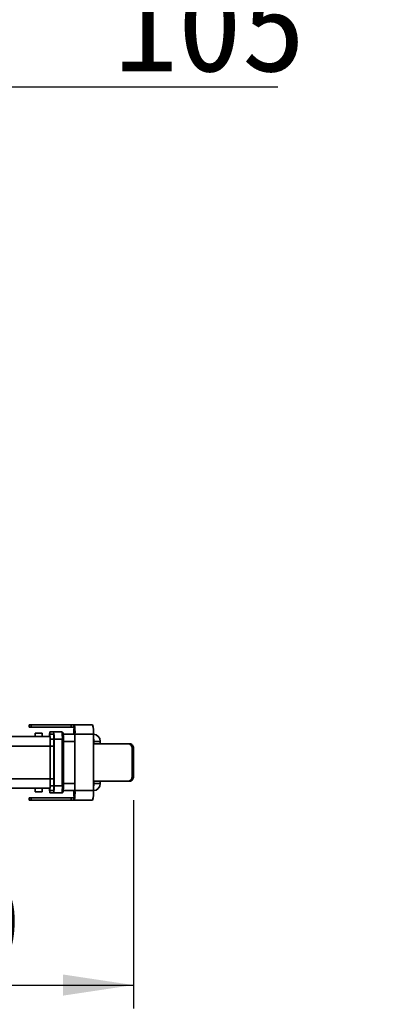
# Model space of a CAD drawing. Header units: millimetres. Extents: x 0 to 297, y 0 to 209.
# Tile 17 of 38: x 140 to 157, y 62 to 104. Entities that reach past the tile are written whole.
import ezdxf

# ---------------------------------------------------------------- set-up
doc = ezdxf.new("R2010")
doc.units = ezdxf.units.MM
doc.layers.add('图层0', color=7, linetype='Continuous')
doc.styles.add('SLDTEXTSTYLE0', font='SIMSUN.TTC')
doc.styles.add('SLDTEXTSTYLE5', font='SIMSUN.TTC', dxfattribs={"bigfont": 'bigfont'})
doc.dimstyles.new('SLDDIMSTYLE0', dxfattribs={"dimtxt": 4, "dimasz": 3, "dimexe": 0, "dimexo": 0.0625, "dimgap": 1, "dimtad": 2, "dimlfac": 10, "dimrnd": 1e-09, "dimzin": 12, "dimdsep": 46, "dimtxsty": 'SLDTEXTSTYLE0', "dimsah": 1, "dimcen": 0.09, "dimadec": 0, "dimazin": 3, "dimtfac": 1, "dimtofl": 0, "dimtmove": 0, "dimatfit": 3, "dimfxl": 0, "dimfrac": 2, "dimtolj": 1, "dimtzin": 12, "dimarcsym": 0})
doc.dimstyles.new('SLDDIMSTYLE2', dxfattribs={"dimtxt": 3, "dimasz": 3, "dimexe": 0, "dimexo": 0.0625, "dimgap": 0.75, "dimtad": 0, "dimtih": 1, "dimtoh": 1, "dimlfac": 3, "dimrnd": 1e-09, "dimzin": 12, "dimdsep": 46, "dimtxsty": 'SLDTEXTSTYLE0', "dimblk1": 'NONE', "dimblk2": 'NONE', "dimsah": 1, "dimcen": 0, "dimadec": 0, "dimazin": 3, "dimtfac": 1, "dimtmove": 0, "dimatfit": 3, "dimldrblk": 'NONE', "dimfxl": 0, "dimfrac": 2, "dimtolj": 1, "dimtzin": 12, "dimarcsym": 0})
doc.dimstyles.new('SLDDIMSTYLE7', dxfattribs={"dimtxt": 3, "dimasz": 3, "dimexe": 0, "dimexo": 0.0625, "dimgap": 0.75, "dimtad": 0, "dimtih": 1, "dimtoh": 1, "dimlfac": 3, "dimrnd": 1e-09, "dimzin": 12, "dimdsep": 46, "dimtxsty": 'SLDTEXTSTYLE0', "dimblk1": 'NONE', "dimblk2": 'NONE', "dimsah": 1, "dimcen": 0, "dimadec": 0, "dimazin": 3, "dimtol": 1, "dimtp": 0.03, "dimtfac": 1, "dimtmove": 0, "dimatfit": 3, "dimldrblk": 'NONE', "dimfxl": 0, "dimfrac": 2, "dimtolj": 1, "dimarcsym": 0})
doc.dimstyles.new('SLDDIMSTYLE8', dxfattribs={"dimtxt": 3, "dimasz": 3, "dimexe": 0, "dimexo": 0.0625, "dimgap": 0.75, "dimtad": 0, "dimtih": 1, "dimtoh": 1, "dimlfac": 3, "dimrnd": 1e-09, "dimzin": 12, "dimdsep": 46, "dimtxsty": 'SLDTEXTSTYLE0', "dimblk1": 'NONE', "dimblk2": 'NONE', "dimsah": 1, "dimcen": 0, "dimadec": 0, "dimazin": 3, "dimtfac": 1, "dimtmove": 0, "dimatfit": 3, "dimldrblk": 'NONE', "dimfxl": 0, "dimfrac": 2, "dimtolj": 1, "dimtzin": 12, "dimarcsym": 0})
doc.dimstyles.new('SLDDIMSTYLE9', dxfattribs={"dimtxt": 3, "dimasz": 3, "dimexe": 0, "dimexo": 0.0625, "dimgap": 0.75, "dimtad": 0, "dimtih": 1, "dimtoh": 1, "dimlfac": 2, "dimrnd": 1e-09, "dimzin": 12, "dimdsep": 46, "dimtxsty": 'SLDTEXTSTYLE0', "dimblk1": 'NONE', "dimblk2": 'NONE', "dimsah": 1, "dimcen": 0, "dimadec": 0, "dimazin": 3, "dimtfac": 1, "dimtmove": 0, "dimatfit": 3, "dimldrblk": 'NONE', "dimfxl": 0, "dimfrac": 2, "dimtolj": 1, "dimtzin": 12, "dimarcsym": 0})

# ---------------------------------------------------------------- blocks, each defined once
blk = doc.blocks.new('_D_14')
at = {"layer": '图层0'}
for p, q in [((128.256, 90.916), (128.256, 102.462)), ((138.754, 90.916), (138.754, 102.462)), ((128.256, 101.462), (138.754, 101.462)), ((138.754, 101.462), (151.338, 101.462))]:
    blk.add_line(p, q, dxfattribs=at)
for points in [[(128.256, 101.462), (131.256, 101.012), (131.256, 101.912)], [(138.754, 101.462), (135.754, 101.912), (135.754, 101.012)]]:
    blk.add_solid(points, dxfattribs=at)
at = {"layer": '图层0', "insert": (144.355, 106.116), "char_height": 4, "attachment_point": 1, "style": 'SLDTEXTSTYLE0'}
blk.add_mtext('105', dxfattribs=at)
blk = doc.blocks.new('_D_15')
at = {"layer": '图层0'}
for p, q in [((145.179, 71.065), (145.179, 62.179)), ((126.307, 69.765), (126.307, 62.179)), ((126.307, 63.179), (145.179, 63.179))]:
    blk.add_line(p, q, dxfattribs=at)
for points in [[(126.307, 63.179), (129.307, 62.729), (129.307, 63.629)], [(145.179, 63.179), (142.179, 63.629), (142.179, 62.729)]]:
    blk.add_solid(points, dxfattribs=at)
at = {"layer": '图层0', "insert": (132.252, 67.833), "char_height": 4, "attachment_point": 1, "style": 'SLDTEXTSTYLE0'}
blk.add_mtext('189', dxfattribs=at)
blk = doc.blocks.new('_D_17')
at = {"layer": '图层0'}
blk.add_line((202.251, 125.898), (186.871, 125.898), dxfattribs=at)
at = {"layer": '图层0', "char_height": 3, "attachment_point": 1, "style": 'SLDTEXTSTYLE0'}
for s, insert in [('PCD', (186.871, 129.388)), ('%%c', (192.109, 129.388)), ('126', (195.426, 129.388))]:
    blk.add_mtext(s, dxfattribs=dict(at, insert=insert))
blk = doc.blocks.new('_None')
blk = doc.blocks.new('SW_SYMBOL_HOLE_DEPTH')
at = {"layer": '图层0', "color": 0}
for p, q in [((0, 875), (800, 875)), ((400, 875), (400, 75)), ((100, 555), (400, 75)), ((700, 555), (400, 75))]:
    blk.add_line(p, q, dxfattribs=at)
blk = doc.blocks.new('_D_22')
at = {"layer": '图层0'}
blk.add_line((190.473, 159.019), (171.369, 159.019), dxfattribs=at)
at = {"layer": '图层0', "xscale": 0.003490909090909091, "yscale": 0.003490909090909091, "zscale": 0.003490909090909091}
blk.add_blockref('SW_SYMBOL_HOLE_DEPTH', (183.997, 159.264), dxfattribs=at)
at = {"layer": '图层0', "attachment_point": 1, "style": 'SLDTEXTSTYLE0'}
for s, insert, char_height in [('0.03', (179.342, 163.838), 2), ('+', (178.178, 163.838), 2), ('%%c', (171.369, 162.51), 3), ('4', (174.686, 162.51), 3), ('6', (187.14, 162.51), 3), ('0', (179.342, 161.51), 2)]:
    blk.add_mtext(s, dxfattribs=dict(at, insert=insert, char_height=char_height))
blk = doc.blocks.new('_D_23')
at = {"layer": '图层0'}
blk.add_line((236.746, 131.304), (257.363, 131.304), dxfattribs=at)
at = {"layer": '图层0', "char_height": 3, "attachment_point": 1}
for s, insert, style in [('%%c', (241.825, 133.794), 'SLDTEXTSTYLE0'), ('贯穿', (250.38, 133.794), 'SLDTEXTSTYLE5'), ('4-', (238.333, 133.794), 'SLDTEXTSTYLE0'), ('6.6', (245.142, 133.794), 'SLDTEXTSTYLE0'), ('圆周均布', (240.865, 130.302), 'SLDTEXTSTYLE5')]:
    blk.add_mtext(s, dxfattribs=dict(at, insert=insert, style=style))
blk = doc.blocks.new('_D_24')
at = {"layer": '图层0'}
blk.add_line((187.15, 100.074), (173.516, 100.074), dxfattribs=at)
at = {"layer": '图层0', "char_height": 3, "attachment_point": 1, "style": 'SLDTEXTSTYLE0'}
for s, insert in [('%%c', (178.753, 103.565)), ('PCD', (173.516, 103.565)), ('50', (182.071, 103.565))]:
    blk.add_mtext(s, dxfattribs=dict(at, insert=insert))

msp = doc.modelspace()

# ---------------------------------------------------------------- linework, layer by layer
at = {"color": 7, "linetype": 'Continuous', "lineweight": 35}
for p, q in [((140.7353377, 74.2645484), (140.7353377, 74.1645484)), ((140.81406322, 74.2645484), (140.7353377, 74.2645484)), ((140.81406322, 74.1645484), (140.7353377, 74.1645484)), ((140.81406322, 74.1645484), (140.81406322, 74.2645484)), ((142.52605069, 74.2645484), (140.81406322, 74.2645484)), ((142.52605069, 74.1645484), (140.81406322, 74.1645484)), ((140.9853377, 73.9145484), (140.9853377, 73.7645484)), ((141.2853377, 73.9145484), (140.9853377, 73.9145484)), ((141.2853377, 73.7645484), (141.2853377, 73.9145484)), ((141.77489114, 73.9645484), (141.62110458, 73.9645484)), ((141.77489114, 73.8645484), (141.62110458, 73.8645484)), ((141.77489114, 73.9645484), (142.12385491, 73.9645484)), ((142.18562764, 73.8645484), (142.6778701, 73.8645484)), ((142.52605069, 74.1645484), (142.52605069, 74.2645484)), ((142.52605069, 74.2645484), (142.64059829, 74.2645484)), ((142.64059829, 74.1645484), (142.52605069, 74.1645484)), ((142.64059829, 74.2645484), (142.64059829, 74.1645484)), ((142.65251702, 74.2645484), (142.64059829, 74.2645484)), ((142.65251702, 74.1645484), (142.64059829, 74.1645484)), ((142.64488916, 74.1145484), (142.64488916, 73.8645484)), ((142.66653146, 74.1145484), (142.64488916, 74.1145484)), ((142.65251702, 74.1645484), (142.65251702, 74.2645484)), ((143.43733079, 74.2645484), (142.65251702, 74.2645484)), ((142.6778701, 71.4645484), (142.6778701, 73.8645484)), ((142.68632113, 73.8645484), (142.6778701, 73.8645484)), ((142.68632113, 71.4645484), (142.68632113, 73.8645484)), ((143.47113489, 73.8645484), (142.68632113, 73.8645484)), ((143.47113489, 73.8645484), (143.47113489, 73.4645484)), ((139.5353377, 73.7645484), (141.6353377, 73.7645484)), ((141.6353377, 73.7645484), (141.6353377, 73.3645484)), ((141.7902698, 73.6645484), (141.6353377, 73.6645484)), ((141.7902698, 71.6645484), (141.7902698, 73.6645484)), ((141.79795913, 71.6645484), (141.79795913, 73.6645484)), ((142.14692289, 73.6645484), (141.79795913, 73.6645484)), ((142.14692289, 71.6645484), (142.14692289, 73.6645484)), ((142.19307823, 71.6645484), (142.19307823, 73.6645484)), ((143.47113489, 73.4645484), (143.47113489, 71.8645484)), ((143.47113489, 73.4645484), (144.95364566, 73.4645484)), ((143.76216867, 73.4645484), (143.76216867, 73.5645484)), ((144.95364566, 73.4645484), (145.01139858, 73.4645484)), ((141.6353377, 73.3645484), (141.6353377, 71.9645484)), ((145.12178428, 73.2645484), (145.12178428, 72.0645484)), ((145.17935923, 73.2645484), (145.12178428, 73.2645484)), ((145.17935923, 73.2645484), (145.17935923, 72.0645484)), ((141.6353377, 71.9645484), (141.6353377, 71.5645484)), ((144.95364566, 71.8645484), (143.47113489, 71.8645484)), ((143.47113489, 71.8645484), (143.47113489, 71.4645484)), ((143.76216867, 71.7645484), (143.76216867, 71.8645484)), ((145.01139858, 71.8645484), (144.95364566, 71.8645484)), ((145.12178428, 72.0645484), (145.17935923, 72.0645484)), ((141.6353377, 71.5645484), (139.91215109, 71.5645484)), ((140.9853377, 71.5645484), (140.9853377, 71.4145484)), ((141.2853377, 71.4145484), (140.9853377, 71.4145484)), ((141.2853377, 71.4145484), (141.2853377, 71.5645484)), ((141.62110458, 71.4645484), (141.77489114, 71.4645484)), ((141.62110458, 71.3645484), (141.77489114, 71.3645484)), ((141.7902698, 71.6645484), (141.6353377, 71.6645484)), ((142.12385491, 71.3645484), (141.77489114, 71.3645484)), ((141.79795913, 71.6645484), (142.14692289, 71.6645484)), ((142.6778701, 71.4645484), (142.18514567, 71.4645484)), ((142.64488916, 71.4645484), (142.64488916, 71.2145484)), ((142.68632113, 71.4645484), (142.6778701, 71.4645484)), ((142.68632113, 71.4645484), (143.47113489, 71.4645484)), ((140.7353377, 71.1645484), (140.7353377, 71.0645484)), ((140.7353377, 71.1645484), (140.81406322, 71.1645484)), ((140.7353377, 71.0645484), (140.81406322, 71.0645484)), ((140.81406322, 71.0645484), (140.81406322, 71.1645484)), ((140.81406322, 71.1645484), (142.52605069, 71.1645484)), ((140.81406322, 71.0645484), (142.52605069, 71.0645484)), ((142.52605069, 71.0645484), (142.52605069, 71.1645484)), ((142.52605069, 71.1645484), (142.64059829, 71.1645484)), ((142.64059829, 71.0645484), (142.52605069, 71.0645484)), ((142.64059829, 71.1645484), (142.64059829, 71.0645484)), ((142.64059829, 71.1645484), (142.65251702, 71.1645484)), ((142.64059829, 71.0645484), (142.65251702, 71.0645484)), ((142.66653146, 71.2145484), (142.64488916, 71.2145484)), ((142.65251702, 71.0645484), (142.65251702, 71.1645484)), ((143.43733079, 71.0645484), (142.65251702, 71.0645484))]:
    msp.add_line(p, q, dxfattribs=at)
at = {"color": 8, "linetype": 'Continuous', "lineweight": 35}
for p, q in [((142.14692289, 73.6645484), (142.19307823, 73.6645484)), ((142.6778701, 73.5645484), (142.19307823, 73.5645484)), ((143.48523666, 73.5645484), (143.47113489, 73.5645484)), ((143.48523666, 73.4645484), (143.48523666, 73.5645484)), ((143.76216867, 73.5645484), (143.48523666, 73.5645484)), ((141.6353377, 73.3645484), (139.7465595, 73.3645484)), ((141.7902698, 73.3645484), (141.6353377, 73.3645484)), ((139.90650173, 71.9645484), (141.6353377, 71.9645484)), ((141.7902698, 71.9645484), (141.6353377, 71.9645484)), ((142.19307823, 71.7645484), (142.6778701, 71.7645484)), ((143.47113489, 71.7645484), (143.48523666, 71.7645484)), ((143.48523666, 71.7645484), (143.48523666, 71.8645484)), ((143.76216867, 71.7645484), (143.48523666, 71.7645484)), ((142.14692289, 71.6645484), (142.19307823, 71.6645484))]:
    msp.add_line(p, q, dxfattribs=at)
at = {"color": 7, "linetype": 'Continuous', "lineweight": 35}
for centre, radius, start, end in [((142.35554197, 73.78350058), 0.75642355, 166.151987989, 181.435694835), ((141.90951953, 73.77524953), 0.30192296, 162.796458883, 182.031172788), ((140.80528034, 73.73910496), 0.99547469, 355.704783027, 13.089233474), ((141.12848394, 73.71425277), 0.66364979, 355.704783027, 13.089233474), ((141.1542441, 73.73910496), 0.99547469, 355.704783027, 13.089233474), ((141.47767987, 73.96383421), 1.2127124, 355.303889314, 14.357317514), ((141.77138916, 73.93901275), 0.9095343, 355.303889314, 14.357317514), ((142.26249364, 73.96383421), 1.2127124, 355.303889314, 14.357317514), ((143.46216867, 73.5645484), 0.3, 0, 88.287323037), ((143.46216867, 71.7645484), 0.3, 271.712676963, 0), ((142.15464056, 71.5237495), 0.5567815, 175.797809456, 196.61450772), ((141.90951953, 71.55384728), 0.30192296, 177.968827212, 197.203541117), ((140.80528034, 71.58999185), 0.99547469, 346.910766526, 4.295216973), ((141.12848394, 71.61484403), 0.66364979, 346.910766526, 4.295216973), ((141.1542441, 71.58999185), 0.99547469, 346.910766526, 4.295216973), ((141.77138916, 71.39008405), 0.9095343, 345.642682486, 4.696110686), ((141.47767987, 71.3652626), 1.2127124, 345.642682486, 4.696110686), ((142.26249364, 71.3652626), 1.2127124, 345.642682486, 4.696110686)]:
    msp.add_arc(centre, radius, start, end, dxfattribs=at)
at = {"color": 8, "linetype": 'Continuous', "lineweight": 35}
for centre, start, end in [((141.52407812, 73.60306045), 358.875004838, 6.966092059), ((141.52407812, 71.72603636), 353.033907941, 1.124995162)]:
    msp.add_arc(centre, 1.96153664, start, end, dxfattribs=at)
at = {"color": 7, "linetype": 'Continuous', "lineweight": 35}
for points, knots in [([(142.19307823, 73.6645484), (142.1930122, 73.6800921), (142.19281863, 73.72566198), (142.19062499, 73.79825494), (142.18589644, 73.8694815), (142.18032424, 73.90788371), (142.17468176, 73.92902033), (142.16473882, 73.94614106), (142.15015975, 73.95868445), (142.13528066, 73.96405273), (142.12628762, 73.96444287), (142.12385491, 73.9645484)], [0, 0, 0, 0, 0.10675815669, 0.31298573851, 0.52117578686, 0.73494554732, 0.83349057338, 0.88643736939, 0.93404467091, 0.98215838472, 1, 1, 1, 1]), ([(145.12178428, 73.2645484), (145.11997954, 73.28703188), (145.11637006, 73.331999), (145.08805341, 73.39192599), (145.04586062, 73.4371282), (144.99835716, 73.4611204), (144.96639539, 73.46357089), (144.95364566, 73.4645484)], [0, 0, 0, 0, 0.21454437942, 0.42909026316, 0.64357460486, 0.85781986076, 1, 1, 1, 1]), ([(145.01139858, 73.4645484), (145.03063089, 73.46235136), (145.06909713, 73.45795708), (145.11933412, 73.42358513), (145.15679341, 73.37294776), (145.17653199, 73.31669219), (145.17855266, 73.27942419), (145.17935923, 73.2645484)], [0, 0, 0, 0, 0.2145152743, 0.4290488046, 0.643251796, 0.8576014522, 1, 1, 1, 1]), ([(144.95364566, 71.8645484), (144.97290993, 71.86674432), (145.01144024, 71.87113635), (145.0617259, 71.90549932), (145.09920509, 71.95612754), (145.11895408, 72.01238482), (145.12097659, 72.04966183), (145.12178428, 72.0645484)], [0, 0, 0, 0, 0.2145006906, 0.4290211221, 0.6431841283, 0.8575056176, 1, 1, 1, 1]), ([(145.17935923, 72.0645484), (145.17755437, 72.04206483), (145.17394464, 71.99709752), (145.14563254, 71.93716994), (145.10346535, 71.89196558), (145.05602072, 71.86797537), (145.02411919, 71.86552534), (145.01139858, 71.8645484)], [0, 0, 0, 0, 0.2145556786, 0.4291127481, 0.6436129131, 0.8578919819, 1, 1, 1, 1]), ([(142.12385491, 71.3645484), (142.13066258, 71.36534024), (142.14310669, 71.36678768), (142.15762426, 71.37624577), (142.16695358, 71.38663936), (142.17290968, 71.39733466), (142.17796137, 71.41142299), (142.18258462, 71.43449058), (142.18785262, 71.48291576), (142.19177065, 71.55942582), (142.19301317, 71.62459691), (142.19306896, 71.65885587), (142.19307823, 71.6645484)], [0, 0, 0, 0, 0.049636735, 0.0907337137, 0.1284574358, 0.1677184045, 0.2212961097, 0.3448546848, 0.5491122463, 0.7644935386, 0.96086781, 1, 1, 1, 1])]:
    msp.add_open_spline(points, degree=3, knots=knots, dxfattribs=at)

# ---------------------------------------------------------------- dimensions: what is measured, and where the dimension line sits
at = {"layer": '图层0'}
for p1, text, dimstyle, picture, middle in [((0.88769545, 0.69796323), '<>{\\fGDT;x}6', 'SLDDIMSTYLE7', '_D_22', (180.12750996, 161.42860357)), ((1.63230133, 0.98037185), '4-<>贯穿\\P圆周均布', 'SLDDIMSTYLE8', '_D_23', (247.84824745, 130.80304545)), ((29.51703269, 20.96177515), 'PCD<>', 'SLDDIMSTYLE2', '_D_17', (193.76728283, 128.14340158)), ((15.62885085, 6.17945121), 'PCD<>', 'SLDDIMSTYLE9', '_D_24', (179.53911111, 102.31970866))]:
    dim = msp.add_diameter_dim_2p(p1=p1, p2=(0, 0), text=text, dimstyle=dimstyle, dxfattribs=at)
    dim.commit()
    dim.dimension.update_dxf_attribs({"geometry": picture, "text_midpoint": middle, "dimtype": 163})
for base, p1, p2, picture, middle in [((138.75439037, 101.46170622), (128.25621028, 89.91605114), (138.75439037, 89.91605114), '_D_14', (147.84682465, 101.46170622)), ((145.17935923, 63.17884449), (126.30708321, 70.7645484), (145.17935923, 72.0645484), '_D_15', (135.74322122, 63.17884449))]:
    dim = msp.add_linear_dim(base=base, p1=p1, p2=p2, dimstyle='SLDDIMSTYLE0', dxfattribs=at)
    dim.commit()
    dim.dimension.update_dxf_attribs({"geometry": picture, "text_midpoint": middle, "dimtype": 160})

doc.saveas('drawing.dxf')
